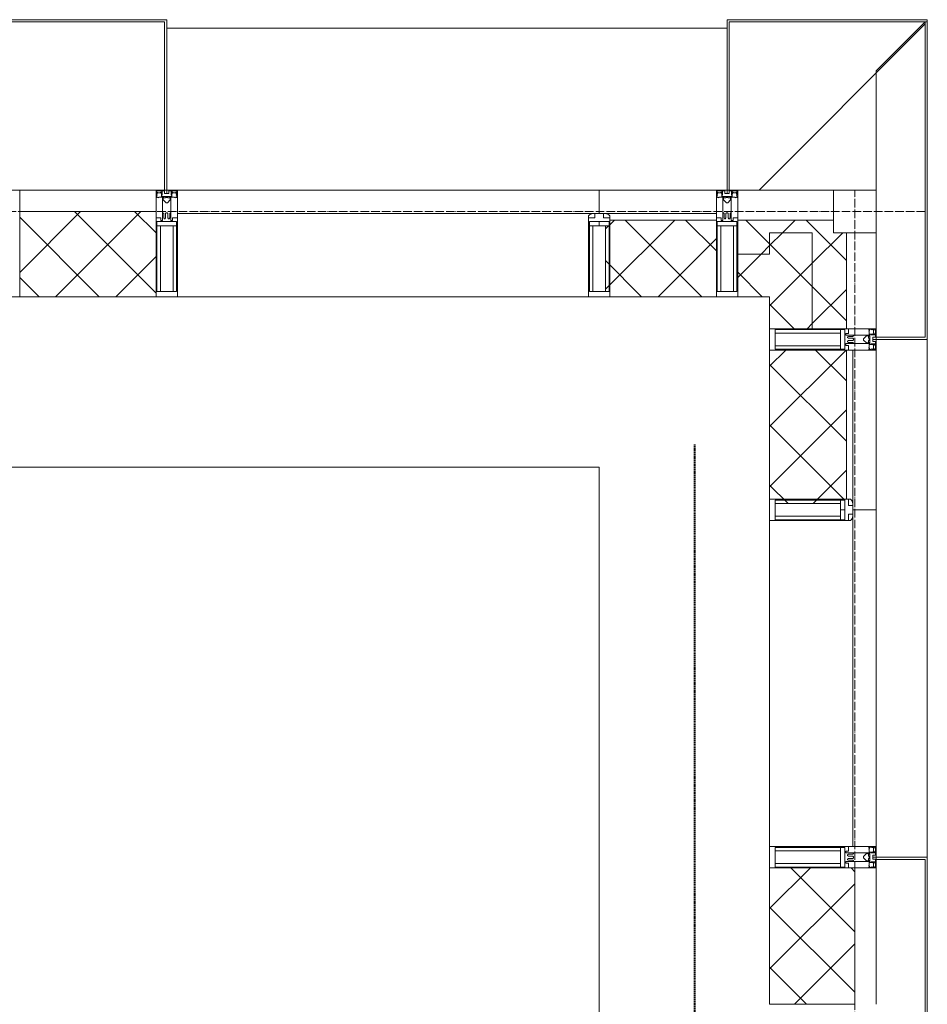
# Model space of a CAD drawing. Header units: millimetres. Extents: x 5617 to 107604, y 7718 to 206326.
# Tile 61 of 65: x 62231 to 64361, y 31240 to 33550. Entities that reach past the tile are written whole.
import ezdxf

# ---------------------------------------------------------------- set-up
doc = ezdxf.new("R2010")
doc.units = ezdxf.units.MM
for name, pattern in [('ADSK_Линия сетки', [25, 20, -2.5, 0, -2.5]), ('Линия сетки', [25, 20, -2.5, 0, -2.5]), ('Штрих_3_1_5_', [4.5, 3, -1.5]), ('Штриховая_ш3 п1_5', [4.5, 3, -1.5])]:
    doc.linetypes.add(name, pattern=pattern)
doc.layers.add('_Разделитель помещений_', color=4, linetype='Штриховая_ш3 п1_5', lineweight=40, true_color=0x00ffff)
for name, color, linetype, lineweight in [('Импосты витража', 7, 'Continuous', 18), ('Колонны', 7, 'Continuous', 18), ('Оси', 7, 'Continuous', 9), ('Панели витража', 7, 'Continuous', 18), ('Перекрытия', 7, 'Continuous', 18), ('Стены разрез', 7, 'Continuous', 40), ('Стены штриховка', 7, 'Continuous', 40), ('Элементы узлов', 7, 'Continuous', 18)]:
    doc.layers.add(name, color=color, linetype=linetype, lineweight=lineweight)
pattern_1 = [(45, (0, 0), (-70.71068, 70.71068), []), (135, (0, 0), (-70.71068, -70.71068), [])]

# ---------------------------------------------------------------- blocks, each defined once
blk = doc.blocks.new('135_SLK_K4_AR_rvt-1-МКСС_К4_L17_58_200_')
at = {"layer": '_Разделитель помещений_', "color": 131, "linetype": 'Штрих_3_1_5_', "true_color": 0xaaffff}
blk.add_line((136374.8, 28600), (136374.8, 32553), dxfattribs=at)
at = {"layer": 'Перекрытия', "color": 253, "true_color": 0xaaaaaa}
for p, q in [((136150, 32500), (131250, 32500)), ((136150, 30800), (136150, 32500))]:
    blk.add_line(p, q, dxfattribs=at)
blk = doc.blocks.new('A_OGR_PAN_Отлив - A_OGR_PAN_Отлив-6070770-МКСС_К4_L17_58_200_')
at = {"layer": 'Колонны', "color": 253, "lineweight": 5, "true_color": 0xaaaaaa}
blk.add_line((607.5, 120), (-607.5, 120), dxfattribs=at)
blk = doc.blocks.new('A_SLK_PAN_Type1 - Прямой тип панели-6537254-МКСС_К4_L17_58_200_')
at = {"layer": 'Колонны', "lineweight": 5}
for p, q in [((-185, 120), (185, 120)), ((-185, 0), (-185, 120)), ((185, 120), (185, 0)), ((-180, 115), (-180, 0)), ((180, 115), (-180, 115)), ((180, 0), (180, 115)), ((-180, 0), (-185, 0)), ((185, 0), (180, 0))]:
    blk.add_line(p, q, dxfattribs=at)
blk = doc.blocks.new('Rectangular Mullion - R_StandardFrame_50Wx250H-5816797-МКСС_К4_L17_58_200_')
at = {"layer": 'Импосты витража', "color": 253, "lineweight": 5, "true_color": 0xaaaaaa}
blk.add_line((136800, 32825), (136800, 33050), dxfattribs=at)
blk = doc.blocks.new('Rectangular Mullion - 50Wx250H-2623690-МКСС_К4_L17_58_200_')
at = {"layer": 'Элементы узлов', "color": 253, "lineweight": 5, "true_color": 0xaaaaaa}
for p, q in [((-25, 65.2), (-25, 250)), ((-25, 250), (0, 250)), ((-23, 237.3), (0, 237.3)), ((-23, 237.3), (-23, 73.6)), ((-14.9, 84), (-14.9, 237.3)), ((25, 250), (0, 250)), ((23, 237.3), (0, 237.3)), ((14.9, 84), (14.9, 237.3)), ((23, 237.3), (23, 73.6)), ((25, 65.2), (25, 250)), ((0, 84), (-23, 84)), ((-0.5, 73.6), (-23, 73.6)), ((-14, 71.3), (-14, 65.2)), ((-10, 71.3), (-14, 71.3)), ((-10, 53), (-10, 71.3)), ((0, 84), (23, 84)), ((0.5, 73.6), (23, 73.6)), ((10, 71.3), (14, 71.3)), ((10, 53), (10, 71.3)), ((14, 71.3), (14, 65.2)), ((-14, 65.2), (-25, 65.2)), ((-8.7, 53), (-10, 53)), ((-10, 53), (-10, 17)), ((-8.7, 53), (-7, 54.7)), ((-7, 65.2), (-5.9, 67.3)), ((-7, 65.2), (-7, 54.7)), ((-4.1, 67.3), (-5.9, 67.3)), ((-4.1, 67.3), (-2.9, 65.1)), ((-2.9, 65.1), (-2.9, 54.6)), ((-1.3, 53), (-2.9, 54.6)), ((0, 53), (-1.3, 53)), ((0, 53), (1.3, 53)), ((1.3, 53), (2.9, 54.6)), ((4.1, 67.3), (2.9, 65.1)), ((2.9, 65.1), (2.9, 54.6)), ((4.1, 67.3), (5.9, 67.3)), ((7, 65.2), (5.9, 67.3)), ((7, 65.2), (7, 54.7)), ((8.7, 53), (7, 54.7)), ((8.7, 53), (10, 53)), ((10, 53), (10, 17)), ((14, 65.2), (25, 65.2)), ((-8.5, 23), (-1.5, 30)), ((-1.5, 30), (0, 30)), ((1.5, 30), (0, 30)), ((8.5, 23), (1.5, 30)), ((-23.8, 14.6), (-25, 14.2)), ((-25, 0), (-25, 14.2)), ((-22.3, 17), (-23.8, 17)), ((-23.8, 17), (-23.8, 14.6)), ((-22.5, 10.6), (-23.8, 14.6)), ((-22.5, 10.6), (-23.7, 9.9)), ((-23.7, 1.3), (-23.7, 9.9)), ((-23.7, 1.3), (-11.8, 1.3)), ((-23.2, 10.2), (-22.5, 8)), ((-22.5, 8), (-22.5, 4.5)), ((-21.3, 4.5), (-22.5, 4.5)), ((-22.3, 17), (-22.3, 16)), ((-22.3, 16), (-21.3, 16)), ((-19, 17.6), (-21.3, 16)), ((-21.3, 4.5), (-21.3, 6.5)), ((-21.3, 6.5), (-14.2, 6.5)), ((-18.4, 16.6), (-19, 17.6)), ((-7.4, 16.6), (-18.4, 16.6)), ((-14.2, 6.5), (-14.2, 4.5)), ((-13.2, 4.5), (-14.2, 4.5)), ((-13.2, 4.5), (-12.2, 7.2)), ((-12.7, 7.6), (-11.3, 11.4)), ((-12.7, 7.6), (-11.8, 6.9)), ((-12.2, 9), (-12.2, 14.8)), ((-12.2, 14.8), (0, 14.8)), ((-11.8, 1.3), (-11.8, 6.9)), ((-10.5, 11.2), (-11.3, 11.4)), ((-10.5, 1.5), (-10.5, 11.2)), ((-4.8, 1.5), (-10.5, 1.5)), ((-10, 17), (-7.5, 17)), ((-8.5, 18.5), (-8.5, 23)), ((-7.5, 18.5), (-8.5, 18.5)), ((-7.5, 17), (-7.5, 18.5)), ((-7.4, 18), (-7.4, 16.6)), ((-2.6, 18), (-7.4, 18)), ((0, 8), (-4.8, 8)), ((-4.8, 1.5), (-4.8, 8)), ((-2.6, 18), (-2.6, 16.8)), ((-2.6, 16.8), (0, 16.8)), ((2.6, 16.8), (0, 16.8)), ((0, 14.8), (0, 16.8)), ((0, 14.8), (0, 16.8)), ((12.2, 14.8), (0, 14.8)), ((0, 0), (0, 8)), ((0, 8), (4.8, 8)), ((0, 0), (0, 8)), ((2.6, 18), (2.6, 16.8)), ((2.6, 18), (7.4, 18)), ((4.8, 1.5), (4.8, 8)), ((4.8, 1.5), (10.5, 1.5)), ((7.4, 18), (7.4, 16.6)), ((7.4, 16.6), (18.4, 16.6)), ((7.5, 18.5), (8.5, 18.5)), ((7.5, 17), (7.5, 18.5)), ((10, 17), (7.5, 17)), ((8.5, 18.5), (8.5, 23)), ((10.5, 11.2), (11.3, 11.4)), ((10.5, 1.5), (10.5, 11.2)), ((12.7, 7.6), (11.3, 11.4)), ((12.7, 7.6), (11.8, 6.9)), ((11.8, 1.3), (11.8, 6.9)), ((23.7, 1.3), (11.8, 1.3)), ((12.2, 9), (12.2, 14.8)), ((13.2, 4.5), (12.2, 7.2)), ((13.2, 4.5), (14.2, 4.5)), ((21.3, 6.5), (14.2, 6.5)), ((14.2, 6.5), (14.2, 4.5)), ((18.4, 16.6), (19, 17.6)), ((19, 17.6), (21.3, 16)), ((22.3, 16), (21.3, 16)), ((21.3, 4.5), (21.3, 6.5)), ((21.3, 4.5), (22.5, 4.5)), ((22.3, 17), (22.3, 16)), ((22.3, 17), (23.8, 17)), ((22.5, 10.6), (23.8, 14.6)), ((22.5, 10.6), (23.7, 9.9)), ((23.2, 10.2), (22.5, 8)), ((22.5, 8), (22.5, 4.5)), ((23.7, 1.3), (23.7, 9.9)), ((23.8, 17), (23.8, 14.6)), ((23.8, 14.6), (25, 14.2)), ((25, 0), (25, 14.2)), ((-25, 0), (0, 0)), ((25, 0), (0, 0))]:
    blk.add_line(p, q, dxfattribs=at)
for centre, start, end in [((-0.5, 73.1), 360, 90), ((0.5, 73.1), 90, 180)]:
    blk.add_arc(centre, 0.5, start, end, dxfattribs=at)
blk = doc.blocks.new('Rectangular Mullion - R_StandardFrame_50Wx250H-5816793-МКСС_К4_L17_58_200_')
at = {"layer": 'Импосты витража', "color": 253, "lineweight": 5, "true_color": 0xaaaaaa}
for p, q in [((-25, 0), (-25, 250)), ((-25, 250), (25, 250)), ((25, 250), (25, 0)), ((25, 0), (-25, 0))]:
    blk.add_line(p, q, dxfattribs=at)
blk = doc.blocks.new('System Panel - A_PAN_Glass-5804311-МКСС_К4_L17_58_200_')
at = {"layer": 'Панели витража', "color": 253, "lineweight": 5, "true_color": 0xaaaaaa}
for p, q in [((395, 0), (-395, 0)), ((-395, 0), (-395, -55)), ((395, -55), (395, 0)), ((-381, -55), (395, -55))]:
    blk.add_line(p, q, dxfattribs=at)
blk = doc.blocks.new('Rectangular Mullion - R_StandardFrame_50Wx250H-5804093-МКСС_К4_L17_58_200_')
at = {"layer": 'Импосты витража', "color": 253, "lineweight": 5, "true_color": 0xaaaaaa}
blk.add_line((136550, 31610), (136550, 32375), dxfattribs=at)
blk = doc.blocks.new('Rectangular Mullion - 50Wx250H-3927046-МКСС_К4_L17_58_200_')
at = {"layer": 'Элементы узлов', "color": 253, "lineweight": 5, "true_color": 0xaaaaaa}
for p, q in [((0, 250), (-25, 250)), ((-25, 250), (-25, 237.3)), ((-25, 65.2), (-25, 250)), ((-25, 250), (0, 250)), ((-23, 237.3), (0, 237.3)), ((-23, 237.3), (0, 237.3)), ((-23, 237.3), (-23, 73.6)), ((0, 237.3), (-14.9, 237.3)), ((-14.9, 237.3), (-14.9, 84)), ((-14.9, 84), (-14.9, 237.3)), ((25, 250), (0, 250)), ((25, 250), (0, 250)), ((14.9, 237.3), (0, 237.3)), ((0, 237.3), (23, 237.3)), ((23, 237.3), (0, 237.3)), ((14.9, 84), (14.9, 237.3)), ((14.9, 84), (14.9, 237.3)), ((23, 237.3), (23, 73.6)), ((25, 237.3), (25, 250)), ((25, 65.2), (25, 250)), ((-25, 73.6), (-25, 65.2)), ((0, 84), (-23, 84)), ((-23, 84), (-23, 73.6)), ((0, 84), (-23, 84)), ((-23, 73.6), (0, 73.6)), ((0, 73.6), (-23, 73.6)), ((-0.5, 73.6), (-23, 73.6)), ((-14.9, 84), (0, 84)), ((0, 84), (14.9, 84)), ((23, 84), (0, 84)), ((0, 84), (0, 73.6)), ((0, 84), (23, 84)), ((0, 73.6), (0, 84)), ((0, 73.6), (23, 73.6)), ((23, 73.6), (0, 73.6)), ((0.5, 73.6), (23, 73.6)), ((23, 73.6), (23, 84)), ((25, 65.2), (25, 73.6)), ((-25, 65.2), (-25, 60.2)), ((-10, 65.2), (-25, 65.2)), ((-25, 65.2), (-25, 60.2)), ((-25, 65.2), (-10, 65.2)), ((-10, 65.2), (-25, 65.2)), ((-10, 55), (-14, 55)), ((-14, 55), (-10, 55)), ((-10, 55), (-10, 65.2)), ((-10, 65.2), (-10, 55)), ((-10, 55), (-10, 65.2)), ((-10, 55), (0, 55)), ((0, 55), (-10, 55)), ((0, 55), (10, 55)), ((0, 55), (10, 55)), ((10, 65.2), (10, 55)), ((25, 65.2), (10, 65.2)), ((10, 55), (10, 65.2)), ((10, 65.2), (25, 65.2)), ((10, 65.2), (25, 65.2)), ((10, 55), (10, 65.2)), ((10, 55), (14, 55)), ((10, 55), (14, 55)), ((25, 65.2), (25, 60.2)), ((25, 60.2), (25, 65.2))]:
    blk.add_line(p, q, dxfattribs=at)
for centre, start, end in [((-14, 69.1), 218.9723, 270), ((-14, 69.1), 218.9723, 270), ((-14, 69.1), 218.9723, 270), ((14, 69.1), 270, 321.0277), ((14, 69.1), 270, 321.0277), ((14, 69.1), 270, 321.0277)]:
    blk.add_arc(centre, 14.1, start, end, dxfattribs=at)
blk = doc.blocks.new('Rectangular Mullion - R_InvisibleFrame_50Wx250H-3980528-МКСС_К4_L17_58_200_')
at = {"layer": 'Импосты витража', "color": 253, "lineweight": 5, "true_color": 0xaaaaaa}
for p, q in [((-25, 73.6), (-25, 237.3)), ((25, 237.3), (25, 73.6))]:
    blk.add_line(p, q, dxfattribs=at)
blk = doc.blocks.new('Rectangular Mullion - R_StandardFrame_50Wx250H-5804033-МКСС_К4_L17_58_200_')
at = {"layer": 'Импосты витража', "color": 253, "lineweight": 5, "true_color": 0xaaaaaa}
blk.add_line((136800, 20340), (136800, 20660), dxfattribs=at)
blk = doc.blocks.new('Rectangular Mullion - R_StandardFrame_50Wx250H-V57-МКСС_К4_L17_58_200_')
at = {"layer": 'Импосты витража', "color": 253, "lineweight": 5, "true_color": 0xaaaaaa}
for p, q in [((-25, 0), (-25, 250)), ((-25, 250), (25, 250)), ((25, 250), (25, 0)), ((0, 0), (-25, 0)), ((25, 0), (5, 0))]:
    blk.add_line(p, q, dxfattribs=at)
blk = doc.blocks.new('Quad Corner Mullion - Q_0_100_-50-7512949-МКСС_К4_L17_58_200_')
at = {"layer": 'Импосты витража', "color": 253, "lineweight": 5, "true_color": 0xaaaaaa}
for p, q in [((-100, 100), (0, 100)), ((-100, 0), (-100, 100)), ((0, 100), (0, 0)), ((0, 0), (-100, 0))]:
    blk.add_line(p, q, dxfattribs=at)
blk = doc.blocks.new('Rectangular Mullion - R_InvisibleFrame_50Wx250H-7511670-МКСС_К4_L17_58_200_')
at = {"layer": 'Импосты витража', "color": 253, "lineweight": 5, "true_color": 0xaaaaaa}
for p, q in [((-25, 73.6), (-25, 237.3)), ((25, 237.3), (25, 73.6))]:
    blk.add_line(p, q, dxfattribs=at)
blk = doc.blocks.new('Rectangular Mullion - R_StandardFrame_50Wx250H-7511671-МКСС_К4_L17_58_200_')
at = {"layer": 'Импосты витража', "color": 253, "lineweight": 5, "true_color": 0xaaaaaa}
for p, q in [((-25, 0), (-25, 250)), ((-25, 250), (25, 250)), ((25, 250), (25, 0)), ((25, 0), (-25, 0))]:
    blk.add_line(p, q, dxfattribs=at)
blk = doc.blocks.new('Rectangular Mullion - R_StandardFrame_50Wx250H-5816798-МКСС_К4_L17_58_200_')
at = {"layer": 'Импосты витража', "color": 253, "lineweight": 5, "true_color": 0xaaaaaa}
blk.add_line((136700, 33150), (136475, 33150), dxfattribs=at)
blk = doc.blocks.new('System Panel - A_PAN_Glass-7516193-МКСС_К4_L17_58_200_')
at = {"layer": 'Панели витража', "color": 253, "lineweight": 5, "true_color": 0xaaaaaa}
for p, q in [((495, 0), (-495, 0)), ((-495, 0), (-495, -55)), ((495, -55), (495, 0)), ((-495, -55), (481, -55))]:
    blk.add_line(p, q, dxfattribs=at)
blk = doc.blocks.new('Rectangular Mullion - R_StandardFrame_50Wx250H-5976673-МКСС_К4_L17_58_200_')
at = {"layer": 'Импосты витража', "color": 253, "lineweight": 5, "true_color": 0xaaaaaa}
blk.add_line((136125, 32900), (135160, 32900), dxfattribs=at)
blk = doc.blocks.new('Rectangular Mullion - R_StandardFrame_50Wx250H-7511672-МКСС_К4_L17_58_200_')
at = {"layer": 'Импосты витража', "color": 253, "lineweight": 5, "true_color": 0xaaaaaa}
for p, q in [((-25, 0), (-25, 250)), ((-25, 250), (25, 250)), ((25, 250), (25, 0)), ((-5, 0), (-25, 0)), ((25, 0), (0, 0))]:
    blk.add_line(p, q, dxfattribs=at)
blk = doc.blocks.new('Rectangular Mullion - R_StandardFrame_50Wx250H-V61-МКСС_К4_L17_58_200_')
at = {"layer": 'Импосты витража', "color": 253, "lineweight": 5, "true_color": 0xaaaaaa}
for p, q in [((-25, 135.1), (-25, 250)), ((-25, 250), (25, 250)), ((25, 250), (25, 0)), ((-25, 113.4), (-25, 128.4)), ((-25, 0), (-25, 110.1)), ((0, 0), (-25, 0)), ((25, 0), (5, 0))]:
    blk.add_line(p, q, dxfattribs=at)
blk = doc.blocks.new('A_SLK_PAN_Type1 - Прямой тип панели-6538288-МКСС_К4_L17_58_200_')
at = {"layer": 'Колонны', "lineweight": 5}
for p, q in [((-180, 0), (-185, 0)), ((-185, 0), (-185, -400)), ((-180, -395), (-180, 0)), ((160, 0), (-160, 0)), ((180, 0), (180, -395)), ((185, 0), (180, 0)), ((185, -400), (185, 0)), ((-185, -400), (185, -400)), ((180, -395), (-180, -395))]:
    blk.add_line(p, q, dxfattribs=at)
blk = doc.blocks.new('A_OGR_PAN_Отлив - A_OGR_PAN_Отлив-6268251-МКСС_К4_L17_58_200_')
at = {"layer": 'Колонны', "color": 253, "lineweight": 5, "true_color": 0xaaaaaa}
blk.add_line((657.5, 380), (-657.5, 380), dxfattribs=at)
blk = doc.blocks.new('135_SLK_K4_AR_FCD_rvt-1-МКСС_К4_L17_58_200_')
at = {"layer": 'Стены разрез', "lineweight": 5, "true_color": 0xaaaaaa}
h = blk.add_hatch(dxfattribs=at)
h.set_pattern_fill('FP_4', color=253, style=0, pattern_type=2)
h.set_pattern_definition(pattern_1)
h.paths.add_polyline_path([(135110, 32900), (135110, 33100), (134790, 33100), (134790, 32900), (134882.5, 32900)])
h = blk.add_hatch(dxfattribs=at)
h.set_pattern_fill('FP_4', color=253, style=0, pattern_type=2)
h.set_pattern_definition(pattern_1)
h.paths.add_polyline_path([(136425, 32900), (136425, 33080), (136175, 33080), (136175, 33076.4), (136173, 33076.4), (136173, 33066), (136164.9, 33066), (136164.9, 32912.7), (136175, 32912.7), (136175, 32900), (136337.1, 32900)])
h = blk.add_hatch(dxfattribs=at)
h.set_pattern_fill('FP_4', color=253, style=0, pattern_type=2)
h.set_pattern_definition(pattern_1)
h.paths.add_polyline_path([(136550, 33000), (136550, 33050), (136700, 33050), (136700, 33080), (136475, 33080), (136475, 33000)])
h = blk.add_hatch(dxfattribs=at)
h.set_pattern_fill('FP_4', color=253, style=0, pattern_type=2)
h.set_pattern_definition(pattern_1)
h.paths.add_polyline_path([(136550, 32825), (136650, 32825), (136650, 33050), (136550, 33050), (136550, 32900)])
h = blk.add_hatch(dxfattribs=at)
h.set_pattern_fill('FP_4', color=253, style=0, pattern_type=2)
h.set_pattern_definition(pattern_1)
h.paths.add_polyline_path([(136650, 32825), (136730, 32825), (136730, 33050), (136650, 33050)])
h = blk.add_hatch(dxfattribs=at)
h.set_pattern_fill('FP_4', color=253, style=0, pattern_type=2)
h.set_pattern_definition(pattern_1)
h.paths.add_polyline_path([(136550, 32900), (136550, 33000), (136475, 33000), (136475, 32900)])
h = blk.add_hatch(dxfattribs=at)
h.set_pattern_fill('FP_4', color=253, style=0, pattern_type=2)
h.set_pattern_definition(pattern_1)
h.paths.add_polyline_path([(136614.1, 32414.9), (136716, 32414.9), (136716, 32423), (136726.5, 32423), (136726.5, 32425), (136730, 32425), (136730, 32775), (136550, 32775), (136550, 32425), (136562.7, 32425), (136562.7, 32414.9)])
h = blk.add_hatch(dxfattribs=at)
h.set_pattern_fill('FP_4', color=253, style=0, pattern_type=2)
h.set_pattern_definition(pattern_1)
h.paths.add_polyline_path([(136750, 31240), (136750, 31560), (136550, 31560), (136550, 31240)])
at = {"layer": 'Колонны', "lineweight": 5}
for p, q in [((136920, 33550), (136450, 33550)), ((136450, 33550), (136450, 33150)), ((136455, 33150), (136455, 33545)), ((136455, 33545), (136920, 33545)), ((136915, 33545), (136800, 33430)), ((136920, 33545), (136915, 33545)), ((136915, 33545), (136915, 32805)), ((136920, 33545), (136920, 33550)), ((136920, 32800), (136920, 33545)), ((136525, 33150), (136915, 33540)), ((136800, 33430), (136800, 33150)), ((136450, 33150), (136455, 33150)), ((136800, 32805), (136800, 32800)), ((136915, 32805), (136800, 32805)), ((136800, 32800), (136920, 32800))]:
    blk.add_line(p, q, dxfattribs=at)
at = {"layer": 'Стены разрез', "color": 253, "lineweight": 9, "true_color": 0xaaaaaa}
for p, q in [((136425, 33150), (136150, 33150)), ((136150, 33150), (136150, 33095)), ((136425, 32900), (136425, 33150)), ((135110, 33100), (134790, 33100)), ((134790, 33100), (134790, 32900)), ((135110, 32900), (135110, 33100)), ((136700, 33080), (136475, 33080)), ((136475, 33080), (136475, 32900)), ((136700, 33050), (136700, 33080)), ((136730, 33050), (136700, 33050)), ((136730, 32825), (136730, 33050)), ((134790, 32900), (135110, 32900)), ((136175, 32900), (136425, 32900)), ((136475, 32900), (136550, 32900)), ((136550, 32900), (136550, 32825)), ((136550, 32825), (136730, 32825)), ((136550, 32775), (136550, 32425)), ((136800, 32775), (136550, 32775)), ((136800, 32400), (136800, 32775)), ((136745, 32400), (136800, 32400)), ((136550, 31560), (136550, 31240)), ((136750, 31560), (136550, 31560)), ((136750, 31240), (136750, 31560)), ((136550, 31240), (136750, 31240))]:
    blk.add_line(p, q, dxfattribs=at)
at = {"layer": 'Стены штриховка', "color": 253, "lineweight": 9, "true_color": 0xaaaaaa}
for p, q in [((136425, 33095), (136164, 33095)), ((136425, 33080), (136175, 33080)), ((136550, 33050), (136550, 33000)), ((136650, 33050), (136550, 33050)), ((136550, 33000), (136550, 33050)), ((136550, 33050), (136650, 33050)), ((136650, 32825), (136650, 33050)), ((136550, 33000), (136475, 33000)), ((136730, 32425), (136730, 32775)), ((136745, 32414), (136745, 32775))]:
    blk.add_line(p, q, dxfattribs=at)
at = {"layer": 'Импосты витража', "color": 253, "lineweight": 5, "true_color": 0xaaaaaa, "extrusion": (0, 0, -1)}
for name, p, rotation in [('Rectangular Mullion - R_StandardFrame_50Wx250H-V61-МКСС_К4_L17_58_200_', (-134765, 33150), 180), ('Rectangular Mullion - 50Wx250H-2623690-МКСС_К4_L17_58_200_', (-135135, 33150), 180), ('Rectangular Mullion - R_StandardFrame_50Wx250H-7511672-МКСС_К4_L17_58_200_', (-135135, 33150), 180), ('Rectangular Mullion - 50Wx250H-2623690-МКСС_К4_L17_58_200_', (-136450, 33150), 180), ('Rectangular Mullion - R_StandardFrame_50Wx250H-7511671-МКСС_К4_L17_58_200_', (-136450, 33150), 180), ('Quad Corner Mullion - Q_0_100_-50-7512949-МКСС_К4_L17_58_200_', (-136800, 33150), 180), ('Rectangular Mullion - 50Wx250H-3927046-МКСС_К4_L17_58_200_', (-136150, 33150), 180), ('Rectangular Mullion - R_InvisibleFrame_50Wx250H-7511670-МКСС_К4_L17_58_200_', (-136150, 33150), 180), ('Rectangular Mullion - 50Wx250H-2623690-МКСС_К4_L17_58_200_', (-136800, 32800), 270), ('Rectangular Mullion - R_StandardFrame_50Wx250H-5816793-МКСС_К4_L17_58_200_', (-136800, 32800), 270), ('Rectangular Mullion - 50Wx250H-3927046-МКСС_К4_L17_58_200_', (-136800, 32400), 270), ('Rectangular Mullion - R_InvisibleFrame_50Wx250H-3980528-МКСС_К4_L17_58_200_', (-136800, 32400), 270), ('Rectangular Mullion - 50Wx250H-2623690-МКСС_К4_L17_58_200_', (-136800, 31585), 270), ('Rectangular Mullion - R_StandardFrame_50Wx250H-V57-МКСС_К4_L17_58_200_', (-136800, 31585), 270)]:
    blk.add_blockref(name, p, dxfattribs=dict(at, rotation=rotation))
at = {"layer": 'Импосты витража', "color": 253, "lineweight": 5, "true_color": 0xaaaaaa}
for name, p in [('Rectangular Mullion - R_StandardFrame_50Wx250H-5816798-МКСС_К4_L17_58_200_', (0, 0)), ('Rectangular Mullion - R_StandardFrame_50Wx250H-5816797-МКСС_К4_L17_58_200_', (0, 0)), ('Rectangular Mullion - R_StandardFrame_50Wx250H-5976673-МКСС_К4_L17_58_200_', (0, 0)), ('Rectangular Mullion - R_StandardFrame_50Wx250H-5804093-МКСС_К4_L17_58_200_', (0, 0)), ('Rectangular Mullion - R_StandardFrame_50Wx250H-5804033-МКСС_К4_L17_58_200_', (0, 10900))]:
    blk.add_blockref(name, p, dxfattribs=at)
at = {"layer": 'Колонны', "color": 253, "lineweight": 5, "true_color": 0xaaaaaa}
for name, p, rotation in [('A_SLK_PAN_Type1 - Прямой тип панели-6538288-МКСС_К4_L17_58_200_', (134950, 33150), 180), ('A_OGR_PAN_Отлив - A_OGR_PAN_Отлив-6070770-МКСС_К4_L17_58_200_', (136800, 32192.5), 269.9999999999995), ('A_SLK_PAN_Type1 - Прямой тип панели-6537254-МКСС_К4_L17_58_200_', (136800, 31400), 269.9999999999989)]:
    blk.add_blockref(name, p, dxfattribs=dict(at, rotation=rotation))
blk.add_blockref('A_OGR_PAN_Отлив - A_OGR_PAN_Отлив-6268251-МКСС_К4_L17_58_200_', (135792.5, 33150), dxfattribs=at)
at = {"layer": 'Панели витража', "color": 253, "lineweight": 5, "true_color": 0xaaaaaa}
blk.add_blockref('System Panel - A_PAN_Glass-7516193-МКСС_К4_L17_58_200_', (135655, 33150), dxfattribs=at)
at = {"layer": 'Панели витража', "color": 253, "lineweight": 5, "true_color": 0xaaaaaa, "rotation": 270}
blk.add_blockref('System Panel - A_PAN_Glass-5804311-МКСС_К4_L17_58_200_', (136800, 32005), dxfattribs=at)

msp = doc.modelspace()

# ---------------------------------------------------------------- linework, layer by layer
at = {"layer": 'Оси', "linetype": 'Линия сетки'}
msp.add_line((64191.3, 12025.7), (64191.3, 33150), dxfattribs=at)
at = {"layer": 'Оси', "linetype": 'ADSK_Линия сетки'}
msp.add_line((64356.3, 33100), (24852.5, 33100), dxfattribs=at)

# ---------------------------------------------------------------- block references
at = {"lineweight": 5}
for name in ['135_SLK_K4_AR_FCD_rvt-1-МКСС_К4_L17_58_200_', '135_SLK_K4_AR_rvt-1-МКСС_К4_L17_58_200_']:
    msp.add_blockref(name, (-72558.7, 0), dxfattribs=at)

doc.saveas('drawing.dxf')
